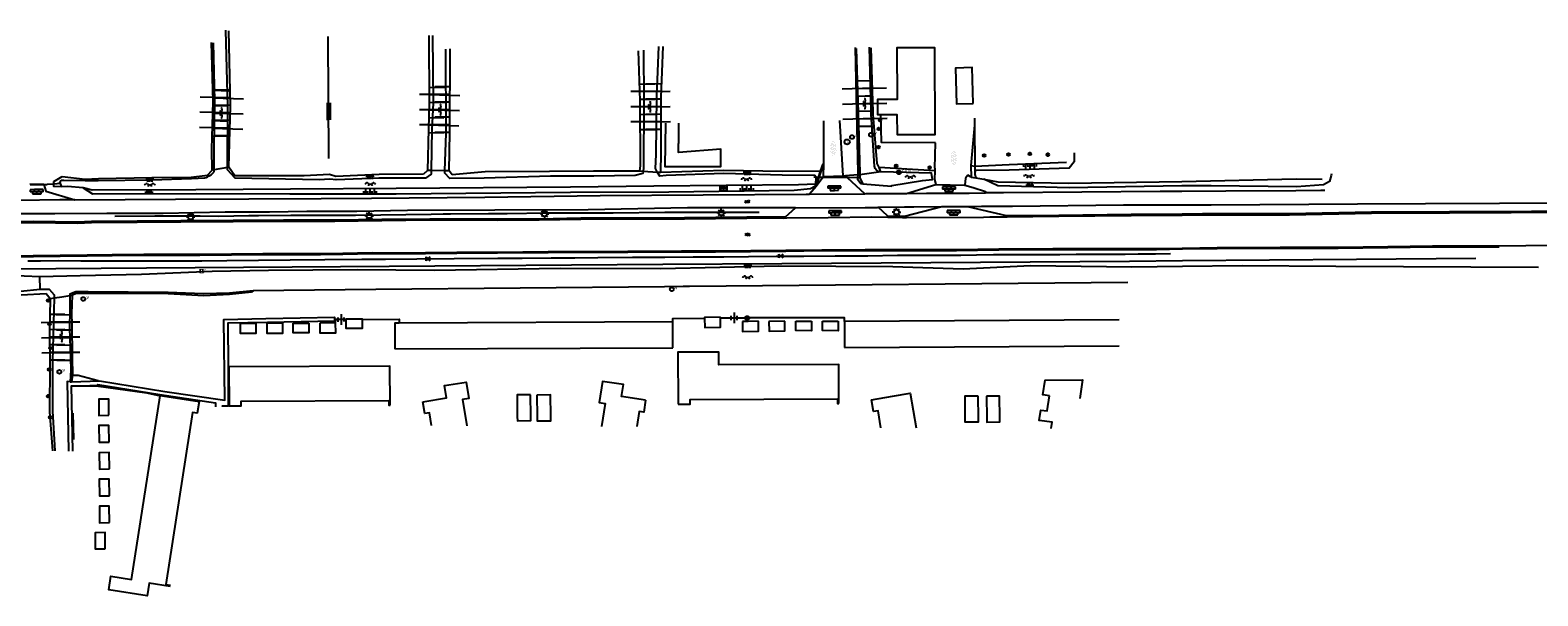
# Model space of a CAD drawing. Extents: x 121149 to 123702, y 457169 to 470031.
# Tile 86 of 87: x 123027 to 123379, y 469806 to 469939. Entities that reach past the tile are written whole.
import ezdxf

# ---------------------------------------------------------------- set-up
doc = ezdxf.new("R2010")
doc.units = 0
doc.header["$LTSCALE"] = 4
doc.layers.get('0').update_dxf_attribs({"color": 8, "linetype": 'CONTINUOUS'})
doc.layers.add('REFERENTIE', color=8, linetype='CONTINUOUS')
doc.styles.add('ISO', font='ISO')
doc.styles.get("Standard").update_dxf_attribs({"font": 'ISO'})

# ---------------------------------------------------------------- blocks, each defined once
blk = doc.blocks.new('water')
at = {"color": 0, "linetype": 'ByBlock', "lineweight": -2}
for centre, start, end in [((-0.01, 0.75), 129.7446, 230.2554), ((-0.32, 1.12), 309.7446, 50.2554), ((-0.32, 0.37), 309.7446, 50.2554), ((0.32, 0.01), 129.7446, 230.2554), ((0, 0.38), 309.7446, 50.2554), ((-0.01, -0.74), 129.7446, 230.2554), ((-0.32, -0.37), 309.7446, 50.2554), ((-0.32, -1.12), 309.7446, 50.2554), ((0, -0.37), 309.7446, 50.2554)]:
    blk.add_arc(centre, 0.244, start, end, dxfattribs=at)
blk = doc.blocks.new('talud')
at = {"color": 0}
for p, q in [((0, 0.75), (0.5, 0.75)), ((0, 0.5), (1, 0.5)), ((0, 0.25), (0.5, 0.25)), ((0, 0), (1, 0)), ((0, -0.25), (0.5, -0.25)), ((0, -0.5), (1, -0.5)), ((0, -0.75), (0.5, -0.75))]:
    blk.add_line(p, q, dxfattribs=at)
blk = doc.blocks.new('boom')
at = {"color": 0}
for radius in [0.315, 0.225, 0.135]:
    blk.add_circle((0, 0), radius, dxfattribs=at)
blk = doc.blocks.new('verkl-com')
at = {"color": 0}
blk.add_circle((0, 0), 0.45, dxfattribs=at)
at = {"color": 0, "style": 'ISO'}
blk.add_attdef('VERKL-COM', (0.7, 0), '', height=0.9, dxfattribs=at)
blk = doc.blocks.new('halfverhard4')
at = {"color": 0, "linetype": 'ByBlock', "lineweight": -2}
for p, q in [((-0.625, 0.625), (-0.625, 0.625)), ((-0.625, 0), (-0.625, 0)), ((-0.46875, 0.9375), (-0.46875, 0.9375)), ((-0.46875, 0.3125), (-0.46875, 0.3125)), ((-0.3125, 1.25), (-0.3125, 1.25)), ((-0.3125, 0.625), (-0.3125, 0.625)), ((-0.3125, 0), (-0.3125, 0)), ((-0.15625, 1.5625), (-0.15625, 1.5625)), ((-0.15625, 0.9375), (-0.15625, 0.9375)), ((-0.15625, 0.3125), (-0.15625, 0.3125)), ((0, 1.25), (0, 1.25)), ((0, 0.625), (0, 0.625)), ((0, 0), (0, 0)), ((0.15625, 1.5625), (0.15625, 1.5625)), ((0.15625, 0.9375), (0.15625, 0.9375)), ((0.15625, 0.3125), (0.15625, 0.3125)), ((0.3125, 1.25), (0.3125, 1.25)), ((0.3125, 0.625), (0.3125, 0.625)), ((0.3125, 0), (0.3125, 0)), ((0.46875, 0.9375), (0.46875, 0.9375)), ((0.46875, 0.3125), (0.46875, 0.3125)), ((0.625, 0.625), (0.625, 0.625)), ((0.625, 0), (0.625, 0)), ((-0.625, -0.625), (-0.625, -0.625)), ((-0.46875, -0.3125), (-0.46875, -0.3125)), ((-0.46875, -0.9375), (-0.46875, -0.9375)), ((-0.3125, -0.625), (-0.3125, -0.625)), ((-0.3125, -1.25), (-0.3125, -1.25)), ((-0.15625, -0.3125), (-0.15625, -0.3125)), ((-0.15625, -0.9375), (-0.15625, -0.9375)), ((-0.15625, -1.5625), (-0.15625, -1.5625)), ((0, -0.625), (0, -0.625)), ((0, -1.25), (0, -1.25)), ((0.15625, -0.3125), (0.15625, -0.3125)), ((0.15625, -0.9375), (0.15625, -0.9375)), ((0.15625, -1.5625), (0.15625, -1.5625)), ((0.3125, -0.625), (0.3125, -0.625)), ((0.3125, -1.25), (0.3125, -1.25)), ((0.46875, -0.3125), (0.46875, -0.3125)), ((0.46875, -0.9375), (0.46875, -0.9375)), ((0.625, -0.625), (0.625, -0.625))]:
    blk.add_line(p, q, dxfattribs=at)
blk = doc.blocks.new('lichtmast')
at = {"color": 0}
for p, q in [((-0.6, 0), (-1, 0)), ((-0.71, 0.71), (-0.42, 0.42)), ((0, 0.6), (0, 1)), ((0.42, 0.42), (0.71, 0.71)), ((0.6, 0), (1, 0)), ((-0.42, -0.42), (-0.71, -0.71)), ((0, -0.6), (0, -1)), ((0.42, -0.42), (0.71, -0.71))]:
    blk.add_line(p, q, dxfattribs=at)
blk.add_circle((0, 0), 0.6, dxfattribs=at)
blk = doc.blocks.new('klinkers4')
at = {"color": 0, "linetype": 'ByBlock', "lineweight": -2}
for p, q in [((0, 1.5), (-0.5, 1.5)), ((-0.5, 1.5), (-0.5, 0.5)), ((-0.5, 0.5), (-0.5, -0.5)), ((0, 0.5), (-0.5, 0.5)), ((0, 1.5), (0, 1)), ((0.5, 1), (0, 1)), ((0, 1), (0, 0.5)), ((0, 0.5), (0, 0)), ((0.5, 0), (0, 0)), ((0, 0), (0, -0.5)), ((0.5, 0), (0.5, 1)), ((0.5, -1), (0.5, 0)), ((-0.5, -0.5), (-0.5, -1.5)), ((0, -0.5), (-0.5, -0.5)), ((-0.5, -1.5), (0, -1.5)), ((0, -0.5), (0, -1)), ((0, -1), (0.5, -1)), ((0, -1), (0, -1.5))]:
    blk.add_line(p, q, dxfattribs=at)
blk = doc.blocks.new('inspectieput')
at = {"color": 0}
blk.add_circle((0, 0), 0.6, dxfattribs=at)
at = {"color": 0, "linetype": 'Continuous', "style": 'ISO'}
blk.add_attdef('I', (0, -0.39), '', height=0.8, dxfattribs=at)
blk = doc.blocks.new('afsluiter')
at = {"color": 0}
blk.add_circle((0, 0), 0.45, dxfattribs=at)
at = {"color": 0, "style": 'ISO'}
blk.add_attdef('AFSLUITER', (0.7, 0), '', height=0.9, dxfattribs=at)
blk = doc.blocks.new('verklikker')
at = {"color": 0}
blk.add_circle((0, 0), 0.45, dxfattribs=at)
at = {"color": 0, "style": 'ISO'}
blk.add_attdef('VERKLIKKER', (0.7, 0), '', height=0.9, dxfattribs=at)
blk = doc.blocks.new('schk-vri')
at = {"color": 0}
for p, q in [((0.86, 0.56), (-0.86, 0.56)), ((-0.86, 0.56), (-0.86, -0.56)), ((0.86, -0.56), (0.86, 0.56)), ((-0.86, -0.56), (0.86, -0.56))]:
    blk.add_line(p, q, dxfattribs=at)
for centre in [(-0.36, 0), (0, 0), (0.36, 0)]:
    blk.add_circle(centre, 0.18, dxfattribs=at)
blk = doc.blocks.new('asfalt')
at = {"color": 0, "linetype": 'ByBlock', "lineweight": -2}
for p, q in [((-0.31, 0.18), (0.31, 0.54)), ((-0.31, 0.54), (0.31, 0.18)), ((-0.31, 0.18), (0.31, -0.18)), ((-0.31, -0.18), (0.31, 0.18)), ((-0.31, -0.54), (0.31, -0.18)), ((-0.31, -0.18), (0.31, -0.54))]:
    blk.add_line(p, q, dxfattribs=at)
blk = doc.blocks.new('paal')
at = {"color": 0}
for radius in [0.45, 0.2]:
    blk.add_circle((0, 0), radius, dxfattribs=at)
blk = doc.blocks.new('DRHEK')
at = {"color": 0, "linetype": 'Continuous'}
for p, q in [((1.25, 0), (-1.25, 0)), ((-0.5, 0.7), (0.5, 0.7)), ((-0.5, -0.7), (0.5, -0.7))]:
    blk.add_line(p, q, dxfattribs=at)
blk = doc.blocks.new('kilometerpaal')
at = {"color": 0}
for p, q in [((-0.44, 0.44), (0.44, -0.44)), ((-0.44, -0.44), (-0.44, 0.44)), ((0.44, 0.44), (-0.44, -0.44)), ((0.44, -0.44), (0.44, 0.44))]:
    blk.add_line(p, q, dxfattribs=at)
at = {"color": 0, "style": 'ISO'}
blk.add_attdef('KILOMETERPAAL', (0.59, 0.87), '', height=2.5, dxfattribs=at)
blk = doc.blocks.new('GREP')
at = {"color": 0, "linetype": 'Continuous'}
for p, q in [((-0.35, 2), (-0.35, -2)), ((0.35, 2), (0.35, -2))]:
    blk.add_line(p, q, dxfattribs=at)
blk = doc.blocks.new('grensmarkering')
at = {"linetype": 'ByBlock', "lineweight": -2}
h = blk.add_hatch(color=0, dxfattribs=at)
h.dxf.hatch_style = 1
h.paths.add_polyline_path([(0.5, 0.43, 0.414214), (0.43, 0.5), (-0.43, 0.5, 0.414214), (-0.5, 0.43), (-0.5, -0.43, 0.414214), (-0.43, -0.5), (0.43, -0.5, 0.414214), (0.5, -0.43)])
h.paths.add_polyline_path([(0.14, -0.24), (0.16, -0.24), (0.16, -0.27, -0.083333), (-0.16, -0.27), (-0.16, -0.24), (-0.14, -0.24), (-0.08, 0.22, -0.219912), (-0.05, 0.27, 0.457379), (-0.04, 0.32, -2.245674), (0.04, 0.32, 0.457379), (0.05, 0.27, -0.219912), (0.08, 0.22)], flags=16)
h.paths.add_polyline_path([(0.16, -0.32), (0.16, -0.41, -0.083333), (-0.16, -0.41), (-0.16, -0.32, 0.083333)], flags=16)
at = {"color": 0, "linetype": 'ByBlock', "lineweight": -2}
blk.add_attdef('GRENSMARKERING', (0.6, 0), '', height=0.5, dxfattribs=at)

msp = doc.modelspace()

# ---------------------------------------------------------------- linework, layer by layer
at = {"layer": 'REFERENTIE'}
for points in [[(123072.823, 469906.534), (123072.876, 469920.755), (123072.442, 469938.654)], [(123073.15, 469906.593), (123073.505, 469920.844), (123073.127, 469938.509)], [(123096.548, 469908.646), (123096.355, 469937.186)], [(123119.914, 469937.43), (123120.008, 469921.489), (123119.84, 469915.516), (123119.614, 469905.786)], [(123120.764, 469937.412), (123120.932, 469921.577), (123120.633, 469915.373), (123120.464, 469905.773)], [(123069.251, 469905.896), (123069.17, 469910.788), (123069.494, 469922.039), (123069.117, 469935.791)], [(123069.694, 469905.975), (123069.742, 469910.72), (123069.907, 469922.074), (123069.579, 469935.696)], [(123123.685, 469905.726), (123123.941, 469914.546), (123123.925, 469934.179)], [(123124.693, 469905.711), (123124.871, 469914.672), (123124.88, 469934.255)], [(123168.867, 469933.785), (123169.294, 469922.088), (123169.362, 469906.978), (123169.195, 469905.634)], [(123170.099, 469933.986), (123170.175, 469922.096), (123170.139, 469906.452), (123170.059, 469905.581)], [(123173.43, 469905.374), (123172.928, 469906.267), (123173.128, 469909.557), (123173.259, 469923.149), (123173.682, 469934.826)], [(123174.169, 469905.329), (123174.264, 469909.963), (123174.247, 469922.936), (123174.732, 469934.857)], [(123219.643, 469934.566), (123219.962, 469919.569), (123220.264, 469905.38), (123220.244, 469904.766)], [(123219.862, 469934.372), (123220.316, 469919.379), (123220.746, 469905.174), (123220.746, 469904.798)], [(123223.35, 469919.643), (123223.031, 469934.64)], [(123225.269, 469906.473), (123224.769, 469907.458), (123223.931, 469917.961), (123223.854, 469918.931), (123223.837, 469919.485), (123223.383, 469934.478)], [(123225.623, 469918.897), (123229.42, 469918.909), (123229.435, 469914.207), (123238.317, 469914.234), (123238.253, 469934.519), (123229.412, 469934.491), (123229.45, 469922.427), (123224.849, 469922.412), (123224.852, 469921.527)], [(123247.243, 469921.498), (123247.007, 469929.877), (123243.107, 469929.768), (123243.343, 469921.389), (123247.243, 469921.498)], [(123223.365, 469918.929), (123223.35, 469919.643)], [(123223.439, 469917.856), (123223.365, 469918.929)], [(123224.852, 469921.527), (123224.857, 469919.847)], [(123224.857, 469919.847), (123224.86, 469918.894), (123225.623, 469918.897)], [(123175.292, 469916.856), (123175.101, 469906.766), (123188.219, 469906.747), (123188.243, 469910.783), (123178.294, 469910.01), (123178.3, 469912.144)], [(123178.339, 469916.906), (123178.3, 469912.144)], [(123212.327, 469907.361), (123212.333, 469917.469)], [(123216.862, 469904.56), (123216.065, 469917.531)], [(123224.193, 469906.853), (123223.439, 469917.856)], [(123238.419, 469912.251), (123225.8, 469912.361), (123225.623, 469918.897)], [(123247.573, 469916.421), (123246.716, 469906.992)], [(123247.521, 469918.086), (123247.573, 469916.421)], [(123247.573, 469916.421), (123247.593, 469906.839)], [(123238.286, 469906.319), (123238.419, 469912.251)], [(123270.856, 469909.934), (123270.872, 469907.815), (123269.711, 469906.348), (123255.683, 469905.905), (123247.711, 469905.788), (123247.598, 469904.849)], [(123068.16, 469904.712), (123069.251, 469905.896)], [(123069.694, 469905.975), (123069.251, 469905.896)], [(123069.689, 469905.496), (123069.694, 469905.975)], [(123072.823, 469906.534), (123069.694, 469905.975)], [(123120.464, 469905.773), (123120.449, 469904.934), (123119.148, 469904.032), (123108.228, 469903.999), (123098.235, 469903.595), (123096.758, 469903.781), (123094.289, 469903.593), (123074.628, 469904.025), (123072.821, 469905.962), (123072.823, 469906.534)], [(123073.15, 469906.593), (123072.823, 469906.534)], [(123074.54, 469904.526), (123073.15, 469906.593)], [(123096.693, 469904.86), (123090.761, 469904.546)], [(123098.159, 469904.432), (123096.693, 469904.86)], [(123108.318, 469904.893), (123098.159, 469904.432)], [(123118.658, 469904.928), (123108.318, 469904.893)], [(123119.614, 469905.786), (123118.658, 469904.928)], [(123120.464, 469905.773), (123119.614, 469905.786)], [(123123.685, 469905.726), (123120.464, 469905.773)], [(123170.059, 469905.581), (123170.015, 469905.102), (123168.161, 469904.637), (123158.487, 469904.512), (123148.352, 469904.517), (123132.872, 469904.022), (123124.826, 469903.975), (123123.669, 469905.182), (123123.685, 469905.726)], [(123124.693, 469905.711), (123123.685, 469905.726)], [(123125.363, 469904.782), (123124.693, 469905.711)], [(123133.123, 469905.507), (123125.363, 469904.782)], [(123148.171, 469905.555), (123133.123, 469905.507)], [(123158.442, 469905.658), (123148.171, 469905.555)], [(123169.195, 469905.634), (123158.442, 469905.658)], [(123170.059, 469905.581), (123169.195, 469905.634)], [(123173.43, 469905.374), (123170.059, 469905.581)], [(123210.516, 469904.21), (123210.222, 469904.619), (123202.565, 469904.752), (123188.898, 469905.126), (123175.415, 469904.641), (123173.925, 469904.493), (123173.43, 469905.374)], [(123174.169, 469905.329), (123173.43, 469905.374)], [(123188.919, 469905.795), (123174.169, 469905.329)], [(123202.625, 469905.604), (123188.919, 469905.795)], [(123211.481, 469905.687), (123202.625, 469905.604)], [(123211.481, 469905.687), (123210.981, 469904.206)], [(123211.239, 469904.204), (123212.327, 469907.361)], [(123212.088, 469907.407), (123211.481, 469905.687)], [(123212.327, 469907.361), (123212.088, 469907.407)], [(123212.267, 469904.413), (123212.327, 469907.361)], [(123225.672, 469905.493), (123220.746, 469904.798)], [(123221.426, 469902.724), (123228.115, 469902.166), (123228.2, 469902.334), (123235.367, 469903.467), (123237.721, 469903.699), (123237.483, 469905.183), (123225.672, 469905.493)], [(123225.672, 469905.493), (123225.269, 469906.473)], [(123238.272, 469905.694), (123225.269, 469906.473)], [(123238.272, 469905.694), (123238.22, 469903.717)], [(123238.286, 469906.319), (123238.272, 469905.694)], [(123246.716, 469906.992), (123246.775, 469904.279)], [(123246.716, 469906.992), (123247.593, 469906.839)], [(123247.593, 469906.839), (123255.647, 469907.19)], [(123247.593, 469906.839), (123247.598, 469904.849)], [(123247.598, 469904.849), (123247.858, 469904.131)], [(123331.06, 469905.062), (123330.958, 469904.612), (123330.618, 469903.208), (123329.173, 469902.446), (123322.849, 469901.971), (123302.876, 469902.255), (123296.039, 469902.217), (123269.663, 469901.758), (123253.041, 469902.254), (123249.769, 469903.804)], [(123255.647, 469907.19), (123269.069, 469907.725)], [(123026.642, 469902.571), (123026.724, 469902.668)], [(123026.642, 469902.571), (123029.862, 469902.564)], [(123026.724, 469902.668), (123029.841, 469902.634)], [(123029.841, 469902.634), (123029.855, 469902.586)], [(123029.855, 469902.586), (123029.862, 469902.564)], [(123029.862, 469902.564), (123030.626, 469902.563)], [(123029.862, 469902.564), (123030.317, 469901.004), (123037.105, 469898.965)], [(123032.222, 469902.649), (123030.626, 469902.563)], [(123032.203, 469903.262), (123034.196, 469904.39)], [(123032.222, 469902.649), (123032.203, 469903.262)], [(123033.798, 469902.735), (123032.222, 469902.649)], [(123034.095, 469902.002), (123032.24, 469902.051), (123032.222, 469902.649)], [(123033.621, 469903.17), (123033.91, 469903.533)], [(123033.798, 469902.735), (123033.621, 469903.17)], [(123033.909, 469902.741), (123033.798, 469902.735)], [(123034.095, 469902.002), (123033.798, 469902.735)], [(123033.91, 469903.533), (123034.58, 469903.563)], [(123039.046, 469901.789), (123035.398, 469902.072), (123034.095, 469902.002)], [(123034.196, 469904.39), (123039.558, 469903.803)], [(123034.58, 469903.563), (123039.548, 469903.478)], [(123210.451, 469902.636), (123206.403, 469902.459), (123172.523, 469902.142), (123153.044, 469901.945), (123112.25, 469901.573), (123087.542, 469901.439), (123065.423, 469901.289), (123041.149, 469901.242), (123039.046, 469901.789)], [(123039.046, 469901.789), (123041.224, 469900.376), (123065.519, 469900.41), (123087.416, 469900.343), (123112.276, 469900.341), (123153.096, 469900.764), (123176.088, 469900.817), (123205.392, 469901.187), (123209.159, 469901.594), (123210.194, 469902.121)], [(123039.548, 469903.478), (123042.609, 469903.444)], [(123039.558, 469903.803), (123042.669, 469903.935)], [(123042.609, 469903.444), (123055.14, 469903.608)], [(123042.669, 469903.935), (123055.101, 469904.146)], [(123055.101, 469904.146), (123064.371, 469904.247)], [(123055.14, 469903.608), (123064.376, 469903.935)], [(123064.371, 469904.247), (123068.16, 469904.712)], [(123064.376, 469903.935), (123067.493, 469904.102)], [(123090.761, 469904.546), (123074.54, 469904.526)], [(123210.496, 469902.047), (123208.951, 469900.3)], [(123210.516, 469904.21), (123209.98, 469904.214)], [(123210.451, 469902.636), (123210.194, 469902.121)], [(123210.194, 469902.121), (123210.496, 469902.047)], [(123210.451, 469902.636), (123210.516, 469904.21)], [(123210.981, 469904.206), (123210.451, 469902.636)], [(123210.496, 469902.047), (123211.239, 469904.204)], [(123212.105, 469904.197), (123210.496, 469902.047)], [(123210.981, 469904.206), (123210.516, 469904.21)], [(123211.239, 469904.204), (123210.981, 469904.206)], [(123212.105, 469904.197), (123211.239, 469904.204)], [(123212.267, 469904.413), (123212.105, 469904.197)], [(123217.786, 469904.15), (123212.105, 469904.197)], [(123212.267, 469904.413), (123216.862, 469904.56)], [(123216.862, 469904.56), (123217.353, 469904.576)], [(123216.87, 469904.422), (123216.862, 469904.56)], [(123216.87, 469904.422), (123217.488, 469904.423), (123217.786, 469904.15)], [(123220.244, 469904.766), (123217.353, 469904.576)], [(123217.786, 469904.15), (123221.887, 469900.387)], [(123220.223, 469904.13), (123217.786, 469904.15)], [(123220.223, 469904.13), (123220.211, 469903.756), (123220.999, 469902.747), (123221.426, 469902.724)], [(123220.244, 469904.766), (123220.223, 469904.13)], [(123220.745, 469904.125), (123220.223, 469904.13)], [(123220.746, 469904.798), (123220.244, 469904.766)], [(123220.746, 469904.798), (123220.745, 469904.125)], [(123220.745, 469904.125), (123220.745, 469904.008), (123221.426, 469902.724)], [(123220.934, 469904.124), (123220.745, 469904.125)], [(123220.953, 469904.812), (123220.746, 469904.798)], [(123231.661, 469900.447), (123238.526, 469902.537)], [(123238.22, 469903.717), (123238.526, 469902.537)], [(123238.526, 469902.537), (123245.301, 469902.351)], [(123245.453, 469904.046), (123245.301, 469902.351)], [(123245.301, 469902.351), (123247.208, 469901.866), (123250.105, 469900.861), (123250.138, 469900.554)], [(123246.024, 469904.704), (123245.453, 469904.046)], [(123246.775, 469904.279), (123246.024, 469904.704)], [(123246.775, 469904.279), (123247.858, 469904.131)], [(123247.858, 469904.131), (123249.769, 469903.804)], [(123249.769, 469903.804), (123253.042, 469903.162), (123269.618, 469902.884), (123296.03, 469903.259), (123322.761, 469903.847), (123328.852, 469903.804)], [(123037.105, 469898.965), (123035.317, 469898.953), (123033.62, 469898.943), (123024.21, 469898.784)], [(123037.105, 469898.965), (123060.702, 469899.124), (123077.819, 469899.197), (123094.722, 469899.246), (123106.489, 469899.356), (123133.047, 469899.601), (123159.976, 469899.972), (123208.146, 469900.295), (123208.951, 469900.3)], [(123208.951, 469900.3), (123221.887, 469900.387)], [(123221.887, 469900.387), (123222.207, 469900.389), (123225.764, 469900.413), (123231.661, 469900.447)], [(123231.661, 469900.447), (123236.356, 469900.474), (123246.331, 469900.532), (123250.138, 469900.554)], [(123245.875, 469897.403), (123249.223, 469897.433), (123256.412, 469897.498), (123282.402, 469897.742), (123296.076, 469897.771), (123302.892, 469897.786), (123337.102, 469898.003), (123353.053, 469898.093), (123370.343, 469898.174), (123390.245, 469898.271)], [(123329.512, 469901.119), (123328.537, 469901.113), (123322.701, 469901.075), (123306.324, 469900.937), (123296.049, 469900.909), (123290.951, 469900.895), (123254.34, 469900.579), (123250.138, 469900.554)], [(123205.7, 469897.073), (123205.663, 469897.072), (123199.227, 469897.04), (123180.444, 469897.074), (123157.211, 469896.634), (123135.329, 469896.513), (123114.916, 469896.447), (123103.112, 469896.189), (123091.387, 469896.178), (123082.644, 469896.096), (123072.263, 469896.06), (123057.803, 469895.727), (123044.575, 469895.714), (123032.463, 469895.689), (123020.948, 469895.676)], [(123203.308, 469894.996), (123194.32, 469894.897), (123179.748, 469894.737), (123166.946, 469894.691), (123155.479, 469894.634), (123145.696, 469894.451), (123135.993, 469894.405), (123120.151, 469894.45), (123108.939, 469894.367), (123097.951, 469894.185), (123085.966, 469894.185), (123074.191, 469894.114), (123061.936, 469894.001), (123051.719, 469893.93), (123041.013, 469893.888), (123037.787, 469893.746), (123027.36, 469893.856), (123020.977, 469893.773)], [(123202.958, 469894.692), (123194.323, 469894.597), (123179.75, 469894.437), (123166.947, 469894.391), (123155.483, 469894.334), (123145.7, 469894.151), (123135.993, 469894.105), (123120.152, 469894.15), (123108.943, 469894.067), (123097.953, 469893.885), (123085.967, 469893.885), (123074.193, 469893.814), (123061.939, 469893.701), (123051.72, 469893.63), (123041.02, 469893.588), (123037.792, 469893.446), (123027.361, 469893.556), (123020.982, 469893.473)], [(123046.464, 469895.108), (123055.829, 469895.209), (123060.248, 469895.191), (123061.68, 469895.185), (123066.464, 469895.165), (123070.811, 469895.147), (123077.8, 469895.243), (123080.072, 469895.261), (123087.667, 469895.32), (123089.835, 469895.342), (123091.065, 469895.347), (123096.095, 469895.359), (123101.002, 469895.371), (123102.777, 469895.376), (123120.447, 469895.622), (123123.291, 469895.642), (123124.969, 469895.653), (123133.876, 469895.71), (123138.259, 469895.777), (123147.35, 469895.871), (123148.029, 469895.878), (123155.452, 469895.888), (123163.016, 469895.911), (123175.13, 469896.026), (123186.057, 469896.052), (123197.158, 469896.095)], [(123202.958, 469894.692), (123203.308, 469894.996)], [(123202.958, 469894.692), (123203.636, 469894.699), (123203.686, 469894.7), (123213.321, 469894.837), (123223.55, 469894.94), (123227.246, 469894.884), (123227.531, 469894.879)], [(123203.308, 469894.996), (123205.7, 469897.073)], [(123205.7, 469897.073), (123221.985, 469897.155), (123224.806, 469897.19), (123225.03, 469897.193)], [(123225.03, 469897.193), (123231.151, 469897.271), (123233.391, 469897.291), (123239.944, 469897.35)], [(123227.201, 469895.184), (123225.03, 469897.193)], [(123227.531, 469894.879), (123227.201, 469895.184)], [(123227.201, 469895.184), (123231.14, 469895.124)], [(123227.531, 469894.879), (123230.686, 469894.831)], [(123230.686, 469894.831), (123230.685, 469895.009), (123231.14, 469895.124)], [(123230.686, 469894.831), (123231.338, 469894.821), (123231.658, 469894.816), (123249.659, 469894.917), (123251.149, 469894.932), (123255.225, 469894.972)], [(123231.14, 469895.124), (123239.944, 469897.35)], [(123239.944, 469897.35), (123245.875, 469897.403)], [(123245.875, 469897.403), (123254.967, 469895.27)], [(123254.967, 469895.27), (123267.269, 469895.393), (123284.227, 469895.569), (123296.093, 469895.695), (123300.882, 469895.745), (123321.24, 469895.745), (123340.434, 469896.1), (123358.671, 469896.18), (123373.074, 469896.245), (123382.531, 469896.362)], [(123254.967, 469895.27), (123255.197, 469895.216), (123255.225, 469894.972)], [(123255.225, 469894.972), (123267.272, 469895.093), (123284.23, 469895.269), (123296.095, 469895.395), (123300.884, 469895.445), (123321.242, 469895.445), (123340.438, 469895.8), (123358.673, 469895.88), (123373.077, 469895.945), (123382.533, 469896.062)], [(123021.099, 469885.821), (123039.99, 469886.086), (123045.837, 469886.151), (123053.265, 469886.216), (123059.551, 469886.257), (123066.328, 469886.257), (123073.78, 469886.282), (123081.118, 469886.379), (123087.65, 469886.395), (123094.572, 469886.412), (123099.839, 469886.461), (123106.664, 469886.583), (123112.641, 469886.575), (123119.14, 469886.616), (123126.445, 469886.666), (123135.966, 469886.731), (123147.87, 469886.836), (123166.457, 469886.945), (123173.341, 469886.963), (123179.017, 469886.98), (123187.006, 469887.02), (123203.387, 469887.184), (123211.84, 469887.276), (123221.954, 469887.322), (123232.933, 469887.305), (123243.362, 469887.305), (123253.207, 469887.482), (123265.862, 469887.521), (123277.062, 469887.571), (123290.147, 469887.584), (123296.16, 469887.665), (123304.296, 469887.774), (123319.026, 469887.838), (123332.618, 469887.838), (123344.197, 469888.015), (123354.701, 469888.179), (123366.078, 469888.178), (123376.492, 469888.242), (123391.417, 469888.319)], [(123370.272, 469887.904), (123366.079, 469887.878), (123354.704, 469887.879), (123344.202, 469887.715), (123332.62, 469887.538), (123319.027, 469887.538), (123304.299, 469887.474), (123296.164, 469887.365), (123290.149, 469887.284), (123277.063, 469887.271), (123265.863, 469887.221), (123253.21, 469887.182), (123243.364, 469887.005), (123232.933, 469887.005), (123221.954, 469887.022), (123211.842, 469886.976), (123203.391, 469886.884), (123187.008, 469886.72), (123179.018, 469886.68), (123173.341, 469886.663), (123166.458, 469886.645), (123147.872, 469886.536), (123135.968, 469886.431), (123126.447, 469886.366), (123119.142, 469886.316), (123112.642, 469886.275), (123106.666, 469886.283), (123099.843, 469886.161), (123094.573, 469886.112), (123087.651, 469886.095), (123081.12, 469886.079), (123073.783, 469885.982), (123066.328, 469885.957), (123059.552, 469885.957), (123053.267, 469885.916), (123045.84, 469885.851), (123039.993, 469885.786), (123021.104, 469885.521)], [(123364.783, 469885.211), (123336.912, 469884.98), (123296.185, 469884.65), (123283.774, 469884.55), (123202.494, 469883.979), (123174.651, 469883.806), (123110.662, 469883.366), (123053.86, 469882.969), (123022.087, 469882.758)], [(123026.14, 469884.688), (123029.062, 469884.695), (123033.267, 469884.715), (123038.543, 469884.698), (123046.052, 469884.679), (123049.288, 469884.646), (123054.541, 469884.667), (123059.754, 469884.644), (123066.855, 469884.682), (123072.705, 469884.751), (123080.048, 469884.821), (123087.529, 469884.905), (123095.578, 469884.951), (123104.222, 469885.024), (123109.816, 469885.085), (123117.128, 469885.156), (123125.881, 469885.223), (123136.099, 469885.264), (123141.792, 469885.306), (123148.55, 469885.374), (123154.078, 469885.383), (123159.453, 469885.459), (123167.585, 469885.544), (123175.088, 469885.553), (123181.721, 469885.57), (123188.929, 469885.629), (123194.661, 469885.672), (123201.188, 469885.739), (123207.667, 469885.773), (123214.926, 469885.833), (123222.635, 469885.866), (123229.556, 469885.96), (123232.666, 469885.991), (123236.002, 469886.012), (123240.101, 469886.034), (123244.319, 469886.034), (123247.989, 469886.094), (123252.003, 469886.128), (123255.773, 469886.162), (123260.051, 469886.17), (123264.037, 469886.183), (123267.539, 469886.192), (123271.328, 469886.213), (123275.252, 469886.234), (123278.954, 469886.247), (123282.813, 469886.26), (123285.803, 469886.303), (123289.867, 469886.341), (123293.365, 469886.35)], [(123021.387, 469881.793), (123021.577, 469881.322), (123028.967, 469881.003)], [(123028.967, 469881.003), (123038.345, 469881.224), (123052.737, 469881.547), (123069.275, 469882.238), (123082.458, 469882.516), (123103.179, 469882.668), (123121.211, 469882.51), (123150.663, 469882.917), (123174.225, 469882.89), (123201.771, 469883.515), (123228.43, 469883.318), (123244.88, 469882.789), (123260.639, 469883.562), (123284.325, 469883.239), (123296.196, 469883.393), (123310.161, 469883.574), (123332.079, 469883.411), (123379.497, 469883.224)], [(123029.047, 469877.969), (123028.967, 469881.003)], [(123029.047, 469877.969), (123024.437, 469877.529), (123023.784, 469876.61), (123023.991, 469870.263), (123024.186, 469859.915), (123023.831, 469856.905), (123022.558, 469856.076), (123021.094, 469855.995)], [(123024.579, 469876.72), (123030.426, 469877.017)], [(123032.336, 469876.015), (123032.351, 469876.623), (123031.164, 469877.954), (123029.047, 469877.969)], [(123030.426, 469877.017), (123031.34, 469875.86)], [(123078.821, 469877.687), (123073.302, 469877.098), (123067.112, 469876.975), (123058.956, 469877.297), (123040.261, 469877.392), (123037.382, 469877.391), (123035.932, 469876.907), (123035.933, 469876.577)], [(123035.933, 469876.577), (123036.464, 469876.66)], [(123036.464, 469876.66), (123036.352, 469872.292), (123036.393, 469869.847), (123036.493, 469862.129), (123036.55, 469857.909)], [(123037.511, 469877.038), (123036.464, 469876.66)], [(123039.924, 469877.041), (123037.511, 469877.038)], [(123058.938, 469876.928), (123039.924, 469877.041)], [(123067.287, 469876.468), (123058.938, 469876.928)], [(123073.308, 469876.761), (123067.287, 469876.468)], [(123078.468, 469877.331), (123073.308, 469876.761)], [(123078.821, 469877.687), (123078.468, 469877.331)], [(123107.526, 469877.936), (123078.821, 469877.687)], [(123175.019, 469878.62), (123107.526, 469877.936)], [(123179.434, 469878.68), (123175.019, 469878.62)], [(123180.881, 469878.686), (123179.434, 469878.68)], [(123283.444, 469879.573), (123180.881, 469878.686)], [(123031.34, 469875.86), (123031.197, 469867.598), (123031.249, 469860.691), (123031.18, 469849.346), (123031.871, 469840.216)], [(123031.34, 469875.86), (123032.336, 469876.015)], [(123032.5, 469840.225), (123031.956, 469849.495), (123031.966, 469861.219), (123032.336, 469876.015)], [(123032.336, 469876.015), (123034.067, 469876.286)], [(123034.067, 469876.286), (123035.933, 469876.577)], [(123035.933, 469876.577), (123035.937, 469873.141), (123035.85, 469868.906), (123036.074, 469861.864), (123036.22, 469859.064)], [(123036.331, 469856.379), (123042.865, 469856.557), (123058.203, 469854.132), (123072.216, 469852.045), (123072.001, 469870.955), (123081.83, 469871.153), (123097.826, 469871.474), (123097.865, 469870.532), (123082.168, 469870.249), (123072.941, 469870.083), (123072.984, 469859.837), (123073.021, 469850.668), (123071.571, 469850.662), (123071.572, 469850.558)], [(123079.516, 469870.026), (123075.806, 469870.014)], [(123075.806, 469870.014), (123075.814, 469867.734), (123079.524, 469867.746), (123079.516, 469870.026)], [(123085.746, 469870.079), (123082.006, 469870.051)], [(123082.006, 469870.051), (123082.024, 469867.736), (123085.764, 469867.764), (123085.746, 469870.079)], [(123088.22, 469870.098), (123091.85, 469870.096)], [(123091.85, 469870.096), (123091.85, 469867.794), (123088.22, 469867.796), (123088.22, 469870.098)], [(123094.416, 469870.119), (123094.424, 469867.804), (123098.14, 469867.816), (123098.132, 469870.131)], [(123098.132, 469870.131), (123094.416, 469870.119)], [(123098.132, 469870.131), (123098.204, 469870.93)], [(123100.621, 469870.94), (123098.204, 469870.93)], [(123104.362, 469870.953), (123104.348, 469868.803), (123100.607, 469868.828), (123100.616, 469870.139)], [(123100.616, 469870.139), (123100.621, 469870.94)], [(123100.621, 469870.94), (123100.622, 469871.097)], [(123100.622, 469871.097), (123104.363, 469871.072), (123104.362, 469870.953)], [(123104.362, 469870.953), (123113.015, 469870.989), (123113.018, 469870.123)], [(123113.018, 469870.123), (123111.938, 469870.119), (123111.962, 469864.08)], [(123176.968, 469870.38), (123113.018, 469870.123)], [(123113.018, 469870.123), (123113.019, 469870.033)], [(123176.968, 469870.38), (123176.971, 469871.153), (123184.422, 469871.279)], [(123176.992, 469864.341), (123176.968, 469870.38)], [(123188.134, 469871.455), (123184.42, 469871.405), (123184.422, 469871.279)], [(123184.422, 469871.279), (123184.451, 469869.09), (123188.165, 469869.14), (123188.148, 469870.441)], [(123188.136, 469871.305), (123188.134, 469871.455)], [(123188.148, 469870.441), (123188.136, 469871.305)], [(123188.137, 469871.305), (123194.403, 469871.298)], [(123193.293, 469870.485), (123193.318, 469868.17), (123197.057, 469868.21), (123197.032, 469870.525)], [(123194.406, 469870.497), (123193.293, 469870.485)], [(123217.127, 469870.508), (123217.16, 469871.353), (123194.403, 469871.298)], [(123194.403, 469871.298), (123194.406, 469870.497)], [(123197.032, 469870.525), (123194.406, 469870.497)], [(123194.406, 469870.497), (123194.407, 469870.305)], [(123199.46, 469870.48), (123199.51, 469868.21), (123203.21, 469868.29), (123203.16, 469870.56)], [(123203.16, 469870.56), (123199.46, 469870.48)], [(123209.45, 469870.53), (123209.429, 469868.315), (123205.729, 469868.35), (123205.75, 469870.565)], [(123205.75, 469870.565), (123209.45, 469870.53)], [(123215.656, 469870.533), (123215.635, 469868.318), (123211.974, 469868.352), (123211.995, 469870.567)], [(123211.995, 469870.567), (123215.656, 469870.533)], [(123281.357, 469870.892), (123217.127, 469870.508)], [(123217.127, 469870.508), (123217.163, 469864.378)], [(123111.962, 469864.08), (123176.992, 469864.341)], [(123215.85, 469851.286), (123215.81, 469860.435), (123187.789, 469860.315), (123187.777, 469863.321), (123178.173, 469863.279), (123178.225, 469851.124)], [(123217.163, 469864.378), (123281.393, 469864.762)], [(123036.22, 469859.064), (123036.038, 469856.376)], [(123036.22, 469859.064), (123036.55, 469857.909)], [(123110.859, 469850.861), (123110.821, 469860.026), (123073.181, 469859.874)], [(123073.181, 469859.874), (123073.219, 469850.709)], [(123036.038, 469856.376), (123035.359, 469856.402), (123035.641, 469840.146)], [(123036.038, 469856.376), (123036.331, 469856.379)], [(123036.55, 469857.909), (123036.331, 469856.379)], [(123036.55, 469857.909), (123037.925, 469857.918), (123042.592, 469856.661)], [(123038.792, 469855.449), (123042.483, 469855.546), (123042.484, 469855.701), (123057.01, 469853.385), (123070.038, 469851.464), (123070.042, 469850.546)], [(123118.542, 469851.708), (123124.025, 469852.603), (123123.558, 469855.464), (123128.626, 469856.291), (123129.249, 469852.468), (123127.802, 469852.232), (123128.806, 469846.076)], [(123170.609, 469852.045), (123165.015, 469852.909), (123165.447, 469855.706), (123160.517, 469856.468), (123159.749, 469851.497), (123161.152, 469851.28), (123160.324, 469845.92)], [(123265.101, 469853.086), (123263.567, 469853.313), (123264.071, 469856.735), (123272.842, 469856.807), (123272.2, 469852.464)], [(123036.694, 469840.151), (123036.361, 469855.386), (123038.792, 469855.449)], [(123038.792, 469855.449), (123042.676, 469855.311), (123053.982, 469853.819), (123057.077, 469853.08)], [(123045.112, 469848.526), (123045.078, 469852.321), (123042.718, 469852.299), (123042.752, 469848.504), (123045.112, 469848.526)], [(123059.445, 469808.454), (123054.485, 469809.224), (123054.028, 469806.276), (123045.059, 469807.668), (123045.554, 469810.856), (123050.408, 469810.103), (123057.077, 469853.08)], [(123057.077, 469853.08), (123057.094, 469853.189)], [(123057.094, 469853.189), (123066.169, 469851.781)], [(123073.219, 469850.709), (123076.019, 469850.721), (123076.015, 469851.82), (123110.534, 469851.96), (123110.539, 469850.86), (123110.859, 469850.861)], [(123143.72, 469853.32), (123140.566, 469853.278), (123140.619, 469848.278)], [(123143.765, 469848.311), (123143.72, 469853.32)], [(123148.449, 469848.306), (123148.399, 469853.306), (123145.214, 469853.274)], [(123145.214, 469853.274), (123145.264, 469848.274)], [(123170.609, 469852.045), (123170.182, 469849.278), (123169.094, 469849.446), (123168.543, 469845.88)], [(123178.225, 469851.124), (123181.025, 469851.136), (123181.02, 469852.236), (123215.525, 469852.385), (123215.53, 469851.285), (123215.85, 469851.286)], [(123223.46, 469852.17), (123228.394, 469852.987)], [(123225.669, 469845.597), (123225.005, 469849.588), (123223.917, 469849.408), (123223.46, 469852.17)], [(123228.394, 469852.987), (123232.542, 469853.678), (123233.895, 469845.557)], [(123248.406, 469853.034), (123245.251, 469853.006), (123245.3, 469847.856)], [(123248.455, 469847.884), (123248.406, 469853.034)], [(123253.492, 469847.868), (123253.43, 469853.018), (123250.37, 469852.982)], [(123250.37, 469852.982), (123250.432, 469847.832)], [(123265.52, 469845.4), (123265.741, 469846.895), (123262.687, 469847.346), (123263.043, 469849.761), (123264.577, 469849.535), (123265.101, 469853.086)], [(123036.865, 469842.881), (123036.701, 469848.994)], [(123066.169, 469851.781), (123065.74, 469849.014), (123064.653, 469849.183), (123058.405, 469808.939), (123059.494, 469808.77)], [(123120.569, 469846.117), (123120.079, 469849.122), (123118.993, 469848.945), (123118.542, 469851.708)], [(123045.168, 469842.247), (123045.112, 469846.137), (123042.762, 469846.103), (123042.818, 469842.213), (123045.168, 469842.247)], [(123140.619, 469848.278), (123140.646, 469847.243), (123143.8, 469847.285), (123143.765, 469848.311)], [(123145.264, 469848.274), (123145.275, 469847.239), (123148.46, 469847.271), (123148.449, 469848.306)], [(123245.3, 469847.856), (123245.305, 469846.976), (123248.46, 469847.004), (123248.455, 469847.884)], [(123250.432, 469847.832), (123250.441, 469846.952), (123253.501, 469846.988), (123253.492, 469847.868)], [(123045.222, 469835.971), (123045.138, 469839.815), (123042.788, 469839.764), (123042.872, 469835.92), (123045.222, 469835.971)], [(123045.204, 469829.683), (123045.176, 469833.573), (123042.831, 469833.557), (123042.859, 469829.667), (123045.204, 469829.683)], [(123045.209, 469823.418), (123045.181, 469827.268), (123042.856, 469827.252), (123042.884, 469823.402), (123045.209, 469823.418)], [(123044.225, 469817.302), (123044.185, 469821.087), (123041.855, 469821.063), (123041.895, 469817.278), (123044.225, 469817.302)]]:
    msp.add_lwpolyline(points, dxfattribs=at)
for points in [[(123067.493, 469904.102, 0.1648876), (123069.689, 469905.496)], [(123225.672, 469905.493, -0.4018899), (123224.193, 469906.853)]]:
    msp.add_lwpolyline(points, format="xyb", dxfattribs=at)

# ---------------------------------------------------------------- block references
at = {"layer": 'REFERENTIE', "linetype": 'Continuous'}
for p, xscale, yscale, rotation in [((123174.25, 469920.73), 7.100006, 7.100006, 180.0726284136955), ((123169.287, 469920.719), 7.100497, 7.100497, 0.6778339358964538), ((123223.776, 469921.498), 7.100256, 7.100256, 181.7352157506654), ((123219.922, 469921.433), 7.099606, 7.099606, 1.218703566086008), ((123073.465, 469919.268), 7.100207, 7.100207, 178.5715339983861), ((123069.414, 469919.252), 7.099931, 7.099931, 358.3535125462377), ((123124.873, 469920.03), 7.100001, 7.100001, 179.9757905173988), ((123119.967, 469920.01), 7.099789, 7.099789, 358.3938462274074), ((123260.464, 469907.382), 1.327065, 2, 272.2888844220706), ((123106.193, 469900.342), 1.188381, 2, 90), ((123194.338, 469901.047), 1.280857, 2, 90.71560094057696), ((123036.434, 469866.693), 7.099596, 7.099596, 180.7424872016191), ((123031.212, 469866.863), 7.100012, 7.100012, 0.1049076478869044)]:
    msp.add_blockref('talud', p, dxfattribs=dict(at, xscale=xscale, yscale=yscale, rotation=rotation))
for name, p, rotation in [('water', (123221.807, 469921.46), 180), ('water', (123071.324, 469919.271), 180), ('GREP', (123096.473, 469919.628), 0.4010639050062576), ('water', (123122.532, 469920.01), 180), ('water', (123171.559, 469920.727), 180), ('halfverhard4', (123214.515, 469910.991), 182.9796737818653), ('halfverhard4', (123242.738, 469908.734), 359.140627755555), ('talud', (123106.098, 469904.792), 272.6363819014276), ('talud', (123194.347, 469905.72), 269.1979114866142), ('klinkers4', (123028.215, 469900.834), 270.8020885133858), ('water', (123054.669, 469902.493), 270), ('talud', (123054.516, 469900.395), 90.114591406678), ('talud', (123054.598, 469904.134), 270.8593722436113), ('water', (123106.229, 469902.663), 270), ('water', (123194.228, 469903.785), 270), ('klinkers4', (123214.768, 469901.668), 270.4010639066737), ('water', (123232.546, 469904.343), 270), ('klinkers4', (123241.579, 469901.465), 270), ('water', (123260.288, 469904.505), 270), ('talud', (123260.489, 469902.032), 88.27992295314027), ('asfalt', (123194.359, 469898.516), 270.4010639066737), ('klinkers4', (123214.981, 469895.869), 270.40106390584), ('klinkers4', (123242.687, 469895.934), 270), ('asfalt', (123194.423, 469890.834), 270.40106390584), ('talud', (123194.482, 469883.929), 270.3437705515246), ('water', (123194.507, 469880.822), 270.40106390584), ('DRHEK', (123099.425, 469870.935), 90.22918189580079), ('DRHEK', (123191.318, 469871.302), 89.94270423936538), ('water', (123033.942, 469866.95), 180.4583564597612)]:
    msp.add_blockref(name, p, dxfattribs=dict(at, rotation=rotation))
for name, p in [('boom', (123225.146, 469915.527)), ('boom', (123225.438, 469917.606)), ('boom', (123225.078, 469911.301)), ('boom', (123249.785, 469909.293)), ('boom', (123255.489, 469909.546)), ('boom', (123260.516, 469909.676)), ('boom', (123264.723, 469909.514)), ('boom', (123229.203, 469906.911)), ('boom', (123237.074, 469906.519)), ('schk-vri', (123188.841, 469901.694)), ('lichtmast', (123064.196, 469894.93)), ('lichtmast', (123105.983, 469895.227)), ('lichtmast', (123146.953, 469895.659)), ('lichtmast', (123188.303, 469895.901)), ('lichtmast', (123229.304, 469896.09)), ('kilometerpaal', (123119.728, 469885.137)), ('kilometerpaal', (123202.244, 469885.777)), ('boom', (123030.85, 469875.411)), ('boom', (123031.208, 469869.937)), ('paal', (123194.403, 469871.298)), ('boom', (123031.39, 469864.266)), ('boom', (123031.117, 469859.23)), ('boom', (123030.841, 469852.972)), ('boom', (123031.339, 469848.053))]:
    msp.add_blockref(name, p, dxfattribs=at)
for name, p, values in [('inspectieput', (123217.76, 469912.499), {'I': 'i'}), ('afsluiter', (123218.894, 469913.632), {'AFSLUITER': 'a'}), ('verklikker', (123223.346, 469914.174), {'VERKLIKKER': 'v'}), ('verkl-com', (123229.874, 469905.396), {'VERKL-COM': 'com'}), ('grensmarkering', (123066.76, 469882.271), {'GRENSMARKERING': '?'}), ('verklikker', (123176.746, 469878.024), {'VERKLIKKER': 'v'}), ('verklikker', (123039.096, 469875.753), {'VERKLIKKER': 'v'}), ('verklikker', (123033.501, 469858.702), {'VERKLIKKER': 'v'})]:
    msp.add_blockref(name, p, dxfattribs=at).add_auto_attribs(values)

doc.saveas('drawing.dxf')
